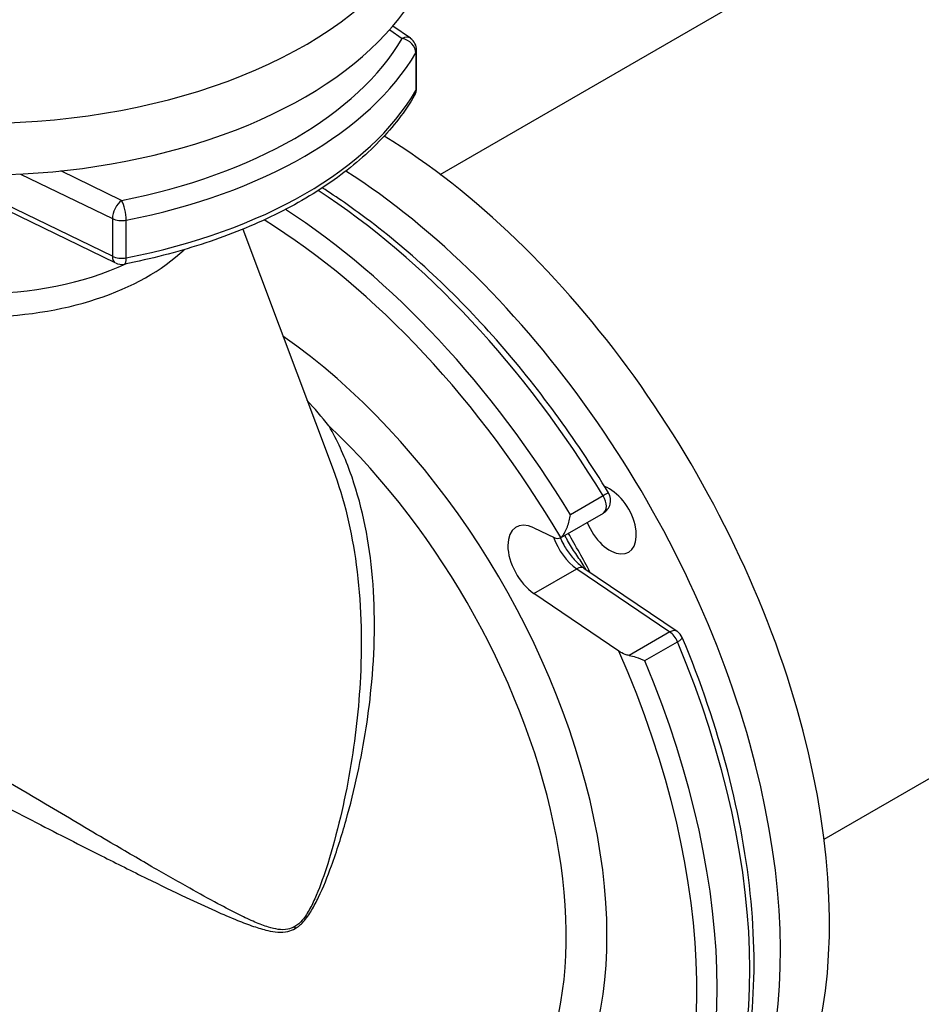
# Model space of a CAD drawing. Header units: millimetres. Extents: x 0 to 5940, y 0 to 4200.
# Tile 7 of 55: x 621 to 721, y 755 to 864. Entities that reach past the tile are written whole.
import ezdxf

# ---------------------------------------------------------------- set-up
doc = ezdxf.new("R2010")
doc.units = ezdxf.units.MM
doc.header["$LTSCALE"] = 50
doc.layers.add('02-LINIE-035', color=2, linetype='CONTINUOUS')

msp = doc.modelspace()

# ---------------------------------------------------------------- linework, layer by layer
at = {"layer": '02-LINIE-035'}
for p, q in [((667.55, 847.33), (995.12, 1036.45)), ((710.11, 773.62), (1037.68, 962.74)), ((661.95, 863.36), (663.34, 862.4)), ((664.25, 862.41), (662.3, 863.75)), ((664.86, 860.8), (664.86, 856.62)), ((664.94, 856.91), (664.94, 861.09)), ((621.02, 847.36), (631.2, 842.43)), ((632.23, 844.44), (625.48, 847.71)), ((631.2, 838.25), (619.23, 844.05)), ((631.53, 837.51), (619.56, 843.31)), ((631.2, 842.43), (631.2, 838.25)), ((632.74, 838.08), (632.74, 842.26)), ((645.66, 841.25), (655.67, 814.62)), ((685.61, 811.69), (681.99, 809.6)), ((680.89, 807.05), (685.64, 809.79)), ((677.94, 808.15), (680.19, 807.08)), ((677.94, 800.86), (682.69, 803.6)), ((682.69, 803.6), (693.01, 796.61)), ((683.49, 803.68), (693.81, 796.69)), ((687.36, 794.47), (677.94, 800.86)), ((693.01, 796.61), (688.5, 794)), ((690.24, 793.43), (693.86, 795.52))]:
    msp.add_line(p, q, dxfattribs=at)
for centre, start, end in [((663.34, 861.09), 0, 55.4697), ((663.34, 856.91), 329.6558, 0), ((632.23, 838.95), 244.1519, 281.0413), ((684.84, 811.18), 300, 31.2257), ((692.91, 795.36), 22.7611, 55.8481)]:
    msp.add_arc(centre, 1.6, start, end, dxfattribs=at)
for centre, major_axis, ratio, start_param, end_param in [((616.35, 882.54), (51.2, 0), 0.57735, 2.269605, 7.033178), ((616.35, 876.8), (-51.2, 0), 0.57735, 0, 3.141593), ((616.35, 871.57), (49.6, 0), 0.57735, 5.03831, 5.957264), ((663.34, 861.09), (0.91, 1.32), 0.625473, 0, 0.83301), ((663.34, 861.09), (1.38, -0.81), 0.773513, 0.425184, 1.99598), ((616.35, 870.26), (51.2, 0), 0.57735, 5.03831, 5.957264), ((663.34, 861.09), (1.6, 0), 0.57735, 5.957264, 6.283185), ((663.34, 856.91), (1.6, 0), 0.57735, 5.957264, 6.283185), ((616.35, 866.08), (51.2, 0), 0.57735, 5.03831, 5.957264), ((663.34, 856.91), (1.38, -0.81), 0.773513, 0, 0.425184), ((659.8, 793.71), (36, -62.35), 0.57735, 0, 2.325817), ((654.36, 790.57), (36, -62.35), 0.57735, 0.002442, 2.302558), ((650.97, 788.61), (36, -62.35), 0.57735, 1.607838, 2.296329), ((632.23, 843.13), (-0.7, -1.44), 0.524834, 3.887004, 5.457801), ((632.23, 843.13), (-0.31, 1.57), 0.261427, 4.071196, 5.641992), ((647.35, 786.52), (-36, 62.35), 0.57735, 4.749431, 5.437867), ((632.23, 843.13), (-1.6, 0), 0.57735, 0.872665, 1.896717), ((646.22, 785.87), (35.2, -60.97), 0.57735, 1.585111, 2.320025), ((616.35, 846.87), (26.58, 0), 0.57735, 3.681407, 5.743371), ((632.23, 838.95), (-1.6, 0), 0.57735, 0.872665, 1.896717), ((632.23, 838.95), (-0.7, -1.44), 0.524834, 5.457801, 6.283185), ((616.35, 849.29), (-26.29, 0), 0.57735, 0.896193, 2.245399), ((632.23, 838.95), (0.31, -1.57), 0.261427, 0, 0.929603), ((646.22, 785.87), (28.16, -48.77), 0.57735, 6.135727, 8.541319), ((643.96, 784.56), (26.56, -46), 0.57735, 0, 2.051367), ((569.51, 741.58), (-36, 62.35), 0.57735, 3.497525, 6.283185), ((686.36, 809.05), (2.08, -3.6), 0.57735, 4.467853, 8.839321), ((684.84, 811.18), (1.37, 0.83), 0.030238, 0, 0.954993), ((684.84, 811.18), (0.8, -1.39), 0.57735, 0, 1.607838), ((678.22, 804.35), (-2.24, 3.88), 0.57735, 5.585054, 8.552113), ((682.97, 807.09), (2.24, -3.88), 0.57735, 4.386342, 5.410521), ((680.09, 808.44), (0.8, -1.39), 0.57735, 5.585054, 6.308863), ((653.46, 790.05), (28.8, -49.88), 0.57735, 1.502444, 1.588283), ((682.6, 802.36), (0.9, 1.32), 0.524834, 0, 0.825385), ((692.91, 795.36), (0.9, 1.32), 0.524834, 0, 0.825385), ((692.91, 795.36), (0.8, -1.39), 0.57735, 1.354243, 2.268928), ((692.91, 795.36), (1.48, 0.62), 0.175436, 5.339053, 6.283185), ((650.97, 788.61), (36, -62.35), 0.57735, 0.216553, 1.354243), ((646.22, 785.87), (35.2, -60.97), 0.57735, 0.216553, 1.383254), ((647.35, 786.52), (36, -62.35), 0.57735, 0.216553, 1.354243), ((653.59, 763.44), (-1.6, 2.77), 0.57735, 1.076635, 1.147964)]:
    msp.add_ellipse(centre, major_axis=major_axis, ratio=ratio, start_param=start_param, end_param=end_param, dxfattribs=at)
for points, knots in [([(664.72, 856.11), (663.68, 854.32), (662.36, 852.61), (659.23, 849.38), (657.43, 847.87), (653.39, 845.06), (651.16, 843.77), (646.34, 841.46), (643.76, 840.44), (638.33, 838.69), (635.48, 837.96), (632.54, 837.38)], [5.8237082, 5.8237082, 5.8237082, 5.8237082, 6.0074991, 6.0074991, 6.1912899, 6.1912899, 6.3750807, 6.3750807, 6.5588715, 6.5588715, 6.7426624, 6.7426624, 6.7426624, 6.7426624]), ([(686.21, 812.01), (682.52, 818.09), (678.32, 823.83), (669.24, 834.13), (664.36, 838.68), (657.74, 843.66), (656.11, 844.79), (654.48, 845.84)], [0.8224402, 0.8224402, 0.8224402, 0.8224402, 1.1217826, 1.1217826, 1.4211251, 1.4211251, 1.5176456, 1.5176456, 1.5176456, 1.5176456]), ([(655.23, 819.43), (655.22, 819.44), (655.21, 819.45), (654.43, 820.43), (653.62, 821.38), (652.78, 822.29)], [-4.7452167, -4.7452167, -4.7452167, -4.7452167, -4.7395598, -4.7395598, -4.1362121, -4.1362121, -4.1362121, -4.1362121]), ([(651.47, 763.73), (651.79, 763.92), (652.1, 764.18), (652.72, 764.86), (653.02, 765.3), (653.57, 766.22), (653.82, 766.7), (654.6, 768.32), (655.06, 769.49), (656.1, 772.34), (656.63, 774.03), (657.59, 777.43), (658.01, 779.13), (659.13, 784.26), (659.66, 787.68), (660.34, 795.24), (660.37, 799.38), (659.59, 807.23), (658.8, 810.96), (656.9, 816.16), (656.13, 817.85), (655.23, 819.43)], [-50.507213, -50.507213, -50.507213, -50.507213, -50.298304, -50.298304, -50.032946, -50.032946, -49.767588, -49.767588, -49.158606, -49.158606, -48.300047, -48.300047, -47.441489, -47.441489, -45.724366, -45.724366, -43.614642, -43.614642, -41.578008, -41.578008, -40.53629, -40.53629, -40.53629, -40.53629]), ([(655.67, 814.62), (656.91, 811.31), (657.75, 807.74), (658.78, 800.02), (658.91, 795.85), (658.53, 788.19), (658.14, 784.72), (657.24, 779.52), (656.89, 777.79), (656.07, 774.33), (655.61, 772.61), (654.7, 769.72), (654.29, 768.53), (653.59, 766.89), (653.37, 766.41), (652.86, 765.48), (652.58, 765.04), (652.01, 764.37), (651.72, 764.12), (651.42, 763.94)], [41.674664, 41.674664, 41.674664, 41.674664, 43.614642, 43.614642, 45.724366, 45.724366, 47.441489, 47.441489, 48.300047, 48.300047, 49.158606, 49.158606, 49.767588, 49.767588, 50.032946, 50.032946, 50.298304, 50.298304, 50.507213, 50.507213, 50.507213, 50.507213]), ([(680.91, 807.06), (680.98, 807.11), (681.06, 807.18), (681.22, 807.38), (681.31, 807.51), (681.49, 807.85), (681.58, 808.06), (681.74, 808.49), (681.8, 808.71), (681.92, 809.16), (681.96, 809.38), (681.99, 809.6), (681.99, 809.6), (681.99, 809.6)], [0, 0, 0, 0, 0.0702595, 0.0702595, 0.1507881, 0.1507881, 0.2580896, 0.2580896, 0.3645241, 0.3645241, 0.4762975, 0.4762975, 0.4772933, 0.4772933, 0.4772933, 0.4772933]), ([(680.86, 807.04), (680.98, 806.77), (681.11, 806.51), (681.49, 805.82), (681.76, 805.41), (682.35, 804.68), (682.67, 804.35), (683.15, 803.93), (683.33, 803.8), (683.49, 803.68)], [3.7297282, 3.7297282, 3.7297282, 3.7297282, 3.9009769, 3.9009769, 4.185999, 4.185999, 4.4684667, 4.4684667, 4.6251225, 4.6251225, 4.6251225, 4.6251225]), ([(683.7, 803.55), (683.61, 803.72), (683.51, 803.88), (683.11, 804.53), (682.77, 805), (682.14, 805.94), (681.84, 806.42), (681.51, 807.05), (681.44, 807.19), (681.37, 807.33)], [-3.089584, -3.089584, -3.089584, -3.089584, -2.57085, -2.57085, -1.02519, -1.02519, 0.490176, 0.490176, 0.904209, 0.904209, 0.904209, 0.904209]), ([(651.42, 763.94), (651.17, 763.8), (650.91, 763.7), (650.3, 763.59), (649.94, 763.59), (649.23, 763.69), (648.87, 763.78), (648.01, 764.04), (647.51, 764.23), (646.44, 764.69), (645.87, 764.96), (644.5, 765.63), (643.71, 766.05), (641.88, 767.03), (640.83, 767.61), (638.4, 768.97), (637, 769.77), (634, 771.51), (632.38, 772.46), (628.47, 774.75), (626.16, 776.11), (620.15, 779.67), (616.4, 781.9), (610.22, 785.57), (607.8, 787.01), (601.43, 790.79), (597.52, 793.09), (591.25, 796.75), (588.76, 798.2), (584.06, 800.89), (581.91, 802.1), (580.08, 803.12), (579.99, 803.16), (579.9, 803.21)], [0, 0, 0, 0, 0.168761, 0.168761, 0.396367, 0.396367, 0.629466, 0.629466, 0.961224, 0.961224, 1.342211, 1.342211, 1.86596, 1.86596, 2.546833, 2.546833, 3.431969, 3.431969, 4.426993, 4.426993, 5.79835, 5.79835, 7.929087, 7.929087, 9.288165, 9.288165, 11.544565, 11.544565, 13.214471, 13.214471, 15.09136, 15.09136, 15.185612, 15.185612, 15.185612, 15.185612]), ([(694.15, 732.43), (696.31, 735.07), (698.06, 738.21), (700.7, 745.25), (701.58, 749.16), (702.46, 757.57), (702.46, 762.06), (701.58, 771.41), (700.71, 776.26), (698.14, 786.09), (696.45, 791.07), (694.39, 795.98)], [5.71434, 5.71434, 5.71434, 5.71434, 5.941878, 5.941878, 6.169416, 6.169416, 6.396954, 6.396954, 6.624492, 6.624492, 6.85203, 6.85203, 6.85203, 6.85203]), ([(688.5, 794), (688.35, 794.03), (688.2, 794.07), (687.83, 794.2), (687.56, 794.34), (687.36, 794.47)], [0.2287407, 0.2287407, 0.2287407, 0.2287407, 0.2953839, 0.2953839, 0.4242421, 0.4242421, 0.4242421, 0.4242421]), ([(688.5, 794), (688.75, 793.95), (689, 793.89), (689.59, 793.7), (689.93, 793.57), (690.24, 793.43), (690.24, 793.43), (690.24, 793.43)], [-0.3149648, -0.3149648, -0.3149648, -0.3149648, -0.1874602, -0.1874602, 0, 0, 0.0010054, 0.0010054, 0.0010054, 0.0010054]), ([(596.44, 789.52), (598.8, 788.21), (601.25, 786.88), (606.2, 784.19), (608.71, 782.85), (615.14, 779.44), (619.03, 777.4), (625.26, 774.19), (627.66, 772.97), (631.71, 770.93), (633.38, 770.09), (636.5, 768.56), (637.95, 767.86), (640.47, 766.67), (641.55, 766.17), (643.45, 765.32), (644.27, 764.97), (645.68, 764.4), (646.27, 764.17), (647.38, 763.79), (647.9, 763.63), (648.8, 763.43), (649.17, 763.36), (649.92, 763.32), (650.29, 763.33), (650.94, 763.48), (651.21, 763.58), (651.47, 763.73)], [-10.643543, -10.643543, -10.643543, -10.643543, -9.288165, -9.288165, -7.929087, -7.929087, -5.79835, -5.79835, -4.426993, -4.426993, -3.431969, -3.431969, -2.546833, -2.546833, -1.86596, -1.86596, -1.342211, -1.342211, -0.961224, -0.961224, -0.629466, -0.629466, -0.396367, -0.396367, -0.168761, -0.168761, 0, 0, 0, 0])]:
    msp.add_open_spline(points, degree=3, knots=knots, dxfattribs=at)

doc.saveas('drawing.dxf')
